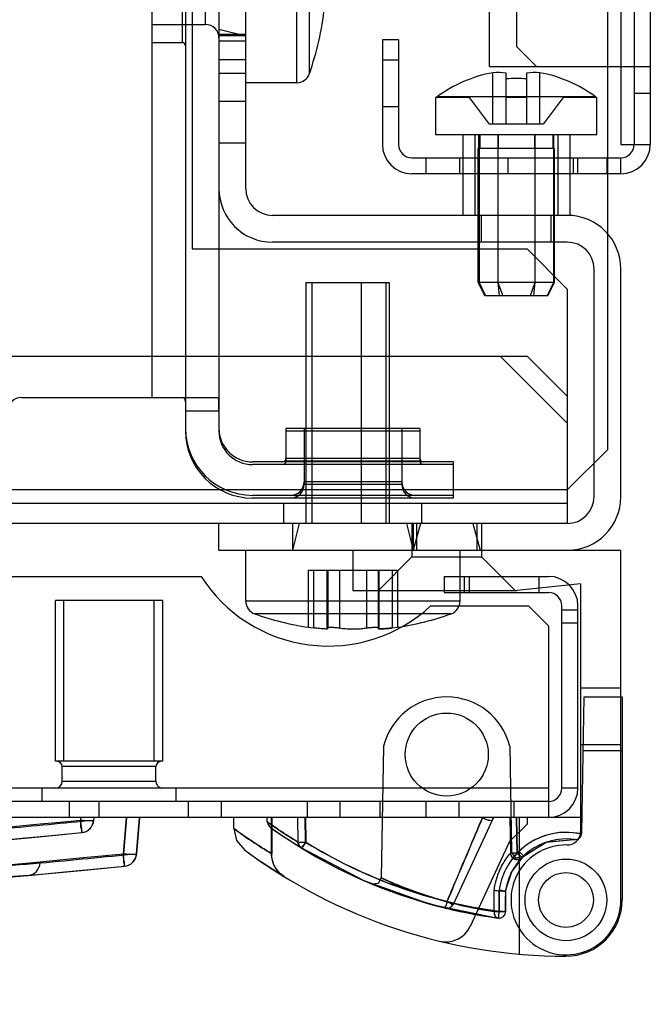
# Model space of a CAD drawing. Header units: millimetres. Extents: x 81 to 687, y 236 to 852.
# Tile 24 of 52: x 637 to 684, y 236 to 309. Entities that reach past the tile are written whole.
import ezdxf

# ---------------------------------------------------------------- set-up
doc = ezdxf.new("R2010")
doc.units = ezdxf.units.MM
doc.header["$LTSCALE"] = 70.538372
doc.layers.get('0').update_dxf_attribs({"linetype": 'CONTINUOUS'})

msp = doc.modelspace()

# ---------------------------------------------------------------- linework, layer by layer
at = {"color": 7, "linetype": 'Continuous'}
for p, q in [((682.143, 800.388), (682.143, 299.788)), ((683.143, 800.388), (683.143, 299.788)), ((684.343, 800.388), (684.343, 299.788)), ((647.143, 325.888), (647.143, 280.888)), ((649.643, 325.888), (649.643, 278.388)), ((652.143, 325.888), (652.143, 278.388)), ((672.343, 305.588), (672.343, 325.088)), ((650.143, 320.988), (650.143, 291.988)), ((654.143, 296.488), (654.143, 320.488)), ((657.947, 304.388), (657.947, 320.388)), ((658.89, 305.056), (658.89, 319.72)), ((681.143, 318.988), (681.143, 276.988)), ((649.393, 317.388), (649.393, 307.388)), ((674.343, 317.418), (674.343, 307.088)), ((651.143, 308.738), (651.143, 316.038)), ((647.143, 308.738), (651.143, 308.738)), ((652.143, 308.388), (654.143, 307.888)), ((654.143, 307.988), (652.143, 307.988)), ((647.143, 307.388), (649.393, 307.388)), ((654.143, 307.888), (652.143, 307.888)), ((654.143, 307.488), (652.143, 307.488)), ((665.543, 307.588), (664.343, 307.588)), ((664.343, 307.588), (664.343, 299.788)), ((665.543, 307.588), (665.543, 299.788)), ((675.843, 305.588), (674.343, 307.088)), ((654.143, 306.088), (652.143, 306.088)), ((664.343, 306.088), (665.543, 306.088)), ((654.143, 305.088), (652.143, 305.088)), ((672.343, 305.588), (684.343, 305.588)), ((672.593, 301.288), (672.593, 305.133)), ((673.593, 301.288), (673.593, 305.108)), ((675.093, 305.108), (675.093, 301.288)), ((676.093, 301.288), (676.093, 305.133)), ((657.947, 304.388), (654.143, 304.388)), ((684.343, 303.588), (683.143, 303.588)), ((654.143, 302.988), (652.143, 302.988)), ((670.843, 303.288), (668.343, 303.288)), ((668.343, 300.488), (668.343, 303.288)), ((668.427, 303.338), (668.427, 303.382)), ((680.259, 303.338), (668.427, 303.338)), ((668.427, 303.288), (668.427, 303.332)), ((672.343, 301.288), (670.843, 303.288)), ((675.093, 303.288), (673.593, 303.288)), ((677.843, 303.288), (676.343, 301.288)), ((680.343, 303.288), (677.843, 303.288)), ((680.259, 303.338), (680.259, 303.382)), ((680.259, 303.288), (680.259, 303.332)), ((680.343, 300.488), (680.343, 303.288)), ((665.543, 302.588), (664.343, 302.588)), ((676.343, 301.288), (672.343, 301.288)), ((654.143, 299.888), (652.143, 299.888)), ((680.343, 300.488), (668.343, 300.488)), ((670.343, 300.488), (670.343, 294.488)), ((671.243, 300.488), (671.243, 294.488)), ((671.538, 299.488), (671.538, 300.488)), ((671.617, 300.488), (671.617, 299.488)), ((672.964, 300.488), (672.964, 299.488)), ((672.996, 300.488), (672.996, 299.488)), ((675.69, 300.488), (675.69, 299.488)), ((675.722, 300.488), (675.722, 299.488)), ((677.069, 300.488), (677.069, 299.488)), ((677.148, 299.488), (677.148, 300.488)), ((677.443, 300.488), (677.443, 294.488)), ((678.343, 300.488), (678.343, 294.488)), ((677.198, 299.488), (671.488, 299.488)), ((671.488, 289.488), (671.488, 299.488)), ((671.569, 299.488), (671.569, 289.488)), ((672.953, 299.488), (672.953, 289.488)), ((672.959, 299.488), (672.959, 289.488)), ((675.727, 299.488), (675.727, 289.488)), ((675.734, 299.488), (675.734, 289.488)), ((677.117, 299.488), (677.117, 289.488)), ((677.198, 289.488), (677.198, 299.488)), ((682.143, 299.788), (684.343, 299.788)), ((666.543, 298.788), (682.143, 298.788)), ((667.593, 298.788), (667.593, 297.588)), ((670.093, 298.788), (670.093, 297.588)), ((673.743, 297.588), (673.743, 298.788)), ((678.593, 298.788), (678.593, 297.588)), ((678.943, 297.588), (678.943, 298.788)), ((681.093, 298.788), (681.093, 297.588)), ((682.143, 297.588), (682.143, 298.788)), ((682.143, 297.588), (666.543, 297.588)), ((678.343, 294.488), (656.143, 294.488)), ((671.743, 292.488), (671.743, 294.488)), ((676.943, 292.488), (676.943, 294.488)), ((650.143, 291.988), (675.143, 291.988)), ((678.143, 292.488), (656.143, 292.488)), ((678.143, 288.988), (675.143, 291.988)), ((680.143, 273.488), (680.143, 290.488)), ((682.143, 273.488), (682.143, 290.488)), ((658.643, 289.488), (664.878, 289.488)), ((658.643, 271.488), (658.643, 289.488)), ((659.074, 289.488), (659.074, 271.488)), ((662.766, 289.488), (662.766, 271.488)), ((664.589, 289.488), (664.589, 271.488)), ((664.878, 271.488), (664.878, 289.488)), ((677.198, 289.488), (671.488, 289.488)), ((671.988, 288.488), (671.488, 289.488)), ((671.569, 289.488), (672.048, 288.488)), ((672.953, 289.488), (673.067, 288.488)), ((672.959, 289.488), (673.324, 288.488)), ((675.727, 289.488), (675.363, 288.488)), ((675.734, 289.488), (675.619, 288.488)), ((677.117, 289.488), (676.639, 288.488)), ((676.698, 288.488), (677.198, 289.488)), ((678.143, 288.988), (678.143, 271.488)), ((676.698, 288.488), (671.988, 288.488)), ((92.643, 283.988), (675.143, 283.988)), ((678.143, 278.988), (673.143, 283.988)), ((678.143, 280.988), (675.143, 283.988)), ((637.393, 280.888), (652.042, 280.888)), ((649.643, 279.888), (652.143, 279.888)), ((667.143, 278.588), (657.143, 278.588)), ((657.143, 278.588), (657.143, 276.138)), ((658.493, 278.588), (658.493, 274.388)), ((665.793, 278.588), (665.793, 274.388)), ((667.143, 278.588), (667.143, 276.138)), ((667.143, 278.388), (657.143, 278.388)), ((681.143, 276.988), (678.143, 273.988)), ((669.643, 276.088), (654.643, 276.088)), ((669.643, 275.888), (654.643, 275.888)), ((667.143, 276.338), (657.143, 276.338)), ((667.143, 276.138), (657.143, 276.138)), ((669.643, 273.388), (669.643, 276.088)), ((665.793, 274.588), (658.493, 274.588)), ((665.793, 274.388), (658.493, 274.388)), ((678.143, 273.988), (89.643, 273.988)), ((669.643, 273.588), (654.643, 273.588)), ((678.143, 272.988), (89.643, 272.988)), ((669.643, 273.388), (654.643, 273.388)), ((656.993, 271.488), (656.993, 272.988)), ((667.293, 271.488), (667.293, 272.988)), ((678.143, 271.488), (89.643, 271.488)), ((652.143, 269.488), (652.143, 271.488)), ((657.643, 271.488), (657.643, 269.488)), ((658.143, 271.488), (657.643, 269.488)), ((666.143, 271.488), (666.643, 269.488)), ((666.543, 271.488), (666.543, 268.988)), ((666.643, 271.488), (666.643, 269.488)), ((667.179, 271.488), (666.643, 269.488)), ((666.893, 271.488), (666.893, 269.488)), ((671.107, 271.488), (671.643, 269.488)), ((671.393, 271.488), (671.393, 269.488)), ((671.743, 271.488), (671.743, 268.988)), ((652.143, 269.488), (682.143, 269.488)), ((654.143, 265.684), (654.143, 269.488)), ((662.143, 269.488), (662.143, 266.488)), ((670.143, 265.684), (670.143, 269.488)), ((682.143, 243.388), (682.143, 269.488)), ((666.543, 268.988), (664.043, 266.488)), ((666.543, 268.988), (671.743, 268.988)), ((671.743, 268.988), (674.243, 266.488)), ((665.483, 267.988), (658.803, 267.988)), ((658.803, 267.988), (658.803, 263.742)), ((659.21, 267.988), (659.21, 263.69)), ((660.201, 267.988), (660.201, 263.708)), ((660.22, 267.988), (660.22, 263.69)), ((660.271, 267.988), (660.271, 263.65)), ((661.133, 267.988), (661.133, 263.69)), ((663.153, 267.988), (663.153, 263.69)), ((664.016, 267.988), (664.016, 263.65)), ((664.066, 267.988), (664.066, 263.69)), ((664.086, 267.988), (664.086, 263.708)), ((665.076, 267.988), (665.076, 263.69)), ((665.483, 267.988), (665.483, 263.742)), ((117.076, 267.538), (650.81, 267.538)), ((668.943, 267.538), (676.743, 267.538)), ((668.943, 267.538), (668.943, 266.338)), ((670.443, 267.538), (670.443, 266.338)), ((670.843, 266.338), (670.843, 267.538)), ((679.143, 266.988), (674.393, 266.488)), ((676.043, 266.338), (676.043, 267.538)), ((679.143, 266.988), (679.143, 248.487)), ((662.143, 266.488), (674.393, 266.488)), ((668.943, 266.338), (676.743, 266.338)), ((640.568, 265.738), (639.943, 265.738)), ((639.943, 253.738), (639.943, 265.738)), ((647.318, 265.738), (640.568, 265.738)), ((640.568, 253.738), (640.568, 265.738)), ((647.943, 265.738), (647.318, 265.738)), ((647.318, 253.738), (647.318, 265.738)), ((647.943, 253.738), (647.943, 265.738)), ((670.143, 265.684), (654.143, 265.684)), ((667.943, 265.338), (675.243, 265.338)), ((676.743, 263.838), (675.243, 265.338)), ((677.743, 251.738), (677.743, 265.338)), ((678.943, 251.738), (678.943, 265.338)), ((654.811, 264.741), (654.811, 264.741)), ((669.475, 264.741), (654.811, 264.741)), ((669.475, 264.741), (669.475, 264.741)), ((677.743, 265.038), (678.943, 265.038)), ((678.943, 264.039), (677.743, 264.039)), ((658.803, 263.742), (659.21, 263.69)), ((665.076, 263.69), (665.483, 263.742)), ((676.743, 263.838), (676.743, 249.538)), ((682.143, 259.188), (679.143, 259.188)), ((679.223, 248.384), (679.4, 258.538)), ((679.4, 258.538), (682.243, 258.538)), ((682.243, 258.538), (682.243, 243.388)), ((664.436, 254.857), (664.264, 245.026)), ((673.85, 254.857), (673.988, 246.966)), ((679.143, 254.988), (682.143, 254.988)), ((679.33, 254.538), (682.243, 254.538)), ((647.943, 253.738), (639.943, 253.738)), ((647.443, 253.338), (640.443, 253.338)), ((640.443, 252.238), (640.443, 253.338)), ((647.443, 252.238), (647.443, 253.338)), ((647.443, 252.238), (640.443, 252.238)), ((676.743, 251.738), (91.143, 251.738)), ((638.943, 250.738), (638.943, 251.738)), ((648.943, 250.738), (648.943, 251.738)), ((678.943, 251.738), (677.743, 251.738)), ((676.743, 250.738), (91.143, 250.738)), ((640.953, 250.738), (640.953, 249.538)), ((643.184, 250.738), (643.184, 249.538)), ((649.852, 250.738), (649.852, 249.538)), ((652.314, 250.738), (652.314, 249.538)), ((658.716, 250.738), (658.716, 249.538)), ((661.178, 250.738), (661.178, 249.538)), ((664.143, 250.738), (664.143, 249.538)), ((667.579, 250.738), (667.579, 249.538)), ((670.041, 250.738), (670.041, 249.538)), ((674.143, 250.738), (674.143, 249.538)), ((679.243, 249.538), (91.143, 249.538)), ((641.818, 249.538), (641.804, 249.346)), ((642.796, 249.538), (642.781, 249.346)), ((642.796, 249.538), (642.781, 249.346)), ((642.801, 249.332), (642.816, 249.538)), ((645.235, 249.538), (645.006, 246.833)), ((645.006, 246.833), (645.235, 249.538)), ((645.985, 246.833), (646.215, 249.538)), ((646.215, 249.538), (645.985, 246.833)), ((646.002, 246.818), (646.233, 249.538)), ((653.243, 248.728), (653.243, 249.538)), ((655.749, 249.222), (655.743, 249.538)), ((656.043, 249.538), (656.043, 246.854)), ((656.078, 249.538), (656.078, 246.833)), ((658.003, 249.538), (658.03, 247.705)), ((658.062, 247.685), (658.035, 249.538)), ((658.601, 247.705), (658.575, 249.538)), ((658.607, 249.538), (658.633, 247.685)), ((672.643, 249.538), (669.618, 243.051)), ((672.549, 249.336), (672.643, 249.538)), ((673.848, 249.538), (673.904, 246.879)), ((673.857, 249.538), (673.912, 246.881)), ((674.348, 249.538), (674.404, 246.881)), ((674.402, 246.881), (674.348, 249.538)), ((674.543, 249.538), (674.543, 239.341)), ((675.143, 249.538), (675.143, 249.038)), ((655.957, 248.826), (656.198, 248.653)), ((675.143, 249.038), (673.843, 247.738)), ((656.947, 248.135), (658.261, 247.288)), ((656.961, 248.125), (658.294, 247.268)), ((673.843, 247.738), (670.892, 241.409)), ((654.046, 247.126), (654.36, 246.896)), ((674.302, 246.511), (673.988, 246.966)), ((654.347, 246.905), (655.325, 246.214)), ((655.308, 246.226), (657.035, 245.107)), ((674.84, 246.62), (674.302, 246.511)), ((674.764, 246.543), (674.821, 246.601)), ((674.821, 246.601), (674.841, 246.621)), ((655.325, 246.214), (656.998, 245.13)), ((673.543, 244.061), (674.002, 245.478)), ((663.572, 244.573), (664.249, 244.299)), ((664.039, 244.616), (663.573, 244.573)), ((672.684, 242.517), (672.682, 244.089)), ((673.05, 242.516), (673.05, 244.089)), ((673.05, 244.088), (673.05, 242.516)), ((673.543, 244.061), (673.543, 242.526)), ((666.237, 243.583), (669.046, 242.777)), ((673.543, 242.526), (673.543, 243.645))]:
    msp.add_line(p, q, dxfattribs=at)
for points in [[(660.22, 263.69), (660.248, 263.675), (660.265, 263.662)], [(660.271, 263.65), (660.265, 263.662), (660.248, 263.675), (660.22, 263.69)], [(664.066, 263.69), (664.038, 263.675), (664.021, 263.662), (664.016, 263.65)], [(655.749, 249.223), (655.806, 248.999), (655.956, 248.826)], [(653.243, 248.728), (653.456, 247.831), (654.046, 247.126)], [(655.957, 248.826), (656.195, 248.655), (656.961, 248.125)], [(635.192, 247.779), (637.696, 248.013), (639.932, 248.224), (641.899, 248.412)], [(674.764, 246.543), (676.549, 247.686), (678.656, 247.897)], [(674.764, 246.543), (676.556, 247.689), (678.656, 247.897)], [(674.89, 246.668), (676.631, 247.714), (678.656, 247.897)], [(674.89, 246.668), (676.63, 247.713), (678.656, 247.897)], [(658.261, 247.288), (662.965, 244.831), (667.906, 243.075), (672.976, 242.03)], [(658.294, 247.268), (662.988, 244.821), (667.918, 243.072), (672.976, 242.03)], [(673.543, 244.061), (674.002, 245.478), (674.89, 246.668)], [(673.543, 244.06), (673.966, 245.407), (674.555, 246.309), (674.841, 246.621)], [(673.543, 244.06), (673.966, 245.407), (674.555, 246.31)], [(637.924, 245.222), (640.638, 245.478), (643.032, 245.707), (645.103, 245.908)], [(664.264, 245.026), (664.039, 244.616), (663.573, 244.573)], [(663.573, 244.573), (664.249, 244.299), (666.237, 243.582), (669.046, 242.777)], [(663.573, 244.573), (664.128, 244.347), (665.765, 243.741), (668.194, 242.996), (670.797, 242.39), (672.976, 242.03)], [(664.128, 244.347), (665.766, 243.741), (668.197, 242.995), (670.799, 242.39), (672.976, 242.03)]]:
    msp.add_lwpolyline(points, dxfattribs=at)
for centre, radius in [((669.143, 254.238), 3.1), ((678.043, 243.388), 3.05), ((678.043, 243.388), 2.05)]:
    msp.add_circle(centre, radius, dxfattribs=at)
for centre, radius, start, end in [((638.06, 312.388), 22.083, 340.60883, 353.80797), ((651.143, 307.738), 1, 0, 90), ((649.393, 307.138), 0.25, 0.00103, 90), ((657.947, 305.388), 1, 270, 340.60883), ((674.343, 295.338), 9.95, 100.12994, 126.48329), ((672.968, 300.234), 4.914, 82.69359, 94.37741), ((675.718, 300.234), 4.914, 85.62259, 97.30641), ((674.343, 295.338), 9.95, 53.51671, 79.87006), ((674.343, 295.338), 9.367, 85.40775, 94.59225), ((666.543, 299.788), 2.2, 180, 270), ((666.543, 299.788), 1, 180, 270), ((682.143, 299.788), 2.2, 270, 360), ((682.143, 299.788), 1, 270, 360), ((656.143, 296.488), 4, 180, 270), ((656.143, 296.488), 2, 180, 270), ((678.143, 290.488), 4, 0, 90), ((678.143, 290.488), 2, 0, 90), ((637.393, 279.888), 1, 90, 180), ((654.643, 278.588), 5, 180, 270), ((654.643, 278.588), 2.5, 180, 270), ((654.643, 278.388), 5, 180, 270), ((654.643, 278.388), 2.5, 180, 270), ((656.893, 276.338), 0.25, 270.00103, 360), ((656.893, 276.138), 0.25, 270.00103, 360), ((667.393, 276.338), 0.25, 180, 269.99897), ((667.393, 276.138), 0.25, 180, 269.99897), ((657.493, 274.588), 1, 270, 360), ((657.493, 274.388), 1, 270, 360), ((666.793, 274.588), 1, 180, 270), ((666.793, 274.388), 1, 180, 270), ((678.143, 273.488), 4, 270, 360), ((678.143, 273.488), 2, 270, 360), ((660.295, 273.588), 11.25, 212.53249, 312.83343), ((676.743, 265.338), 2.2, 0, 90), ((676.743, 265.338), 1, 0, 90), ((655.143, 265.684), 1, 180, 250.60884), ((669.143, 265.684), 1, 289.39116, 360), ((662.143, 285.572), 22.083, 250.60883, 261.3009), ((662.143, 285.572), 22.083, 278.6991, 289.39138), ((669.143, 253.688), 4.85, 13.93965, 166.06035), ((640.043, 253.338), 0.4, 0, 90), ((647.843, 253.338), 0.4, 90, 180), ((639.943, 252.238), 0.5, 270, 360), ((647.943, 252.238), 0.5, 180, 270), ((676.743, 251.738), 2.2, 270, 360), ((676.743, 251.738), 1, 270, 360), ((432.277, 2435.579), 2196.251, 272.947699, 275.474452), ((432.278, 2435.571), 2196.243, 272.947694, 275.474456), ((433.346, 2424.383), 2185.095, 275.322912, 275.500091), ((433.526, 2422.481), 2183.184, 275.322834, 275.500167), ((641.804, 249.407), 1, 275.47447, 355.70676), ((678.043, 279.431), 37.742, 234.26817, 262.28439), ((678.044, 243.378), 5.052, 76.62018, 136.10126), ((678.043, 243.379), 5.05, 76.60793, 136.10989), ((678.044, 243.379), 5.051, 76.61398, 133.86919), ((678.143, 248.487), 1, 268.87648, 360), ((432.281, 2435.59), 2197.2, 270.121472, 275.474478), ((432.281, 2435.591), 2197.202, 272.946099, 275.474479), ((678.043, 243.388), 4.55, 82.26233, 171.49811), ((678.723, 248.392), 0.5, 262.26233, 359), ((678.043, 279.431), 40.242, 233.40192, 270), ((678.06, 243.384), 5.059, 134.04405, 171.99262), ((678.059, 243.385), 5.057, 134.03839, 171.99884), ((677.31, 243.925), 4.504, 137.52733, 138.98395), ((677.302, 243.932), 4.493, 137.52384, 138.98405), ((678.043, 243.388), 4.1, 88.87648, 360), ((432.28, 2435.536), 2199.017, 270.121493, 275.551287), ((432.282, 2435.504), 2198.984, 270.121453, 275.551327), ((433.628, 2421.591), 2185.099, 275.387398, 275.577053), ((433.946, 2418.271), 2181.764, 275.387254, 275.577199), ((645.006, 246.903), 1, 275.55202, 355.14757), ((674.404, 246.889), 0.5, 181.20337, 316.52824), ((432.28, 2435.607), 2200.017, 270.121493, 275.551285), ((432.281, 2435.59), 2200, 270.121472, 275.551306), ((677.422, 273.739), 31.584, 245.37977, 254.8401), ((678.043, 243.388), 4.2, 270, 360), ((669.165, 243.262), 0.5, 256.20821, 335.00322), ((673.043, 242.526), 0.5, 262.2827, 0.00063), ((669.079, 242.254), 2, 256.44336, 335)]:
    msp.add_arc(centre, radius, start, end, dxfattribs=at)
for points, knots in [([(649.434, 280.888), (649.475, 280.888), (649.568, 280.845), (649.619, 280.678), (649.64, 280.464), (649.643, 280.191), (649.643, 279.993), (649.643, 279.889)], [0, 0, 0, 0, 0.110801, 0.249556, 0.453661, 0.712419, 1, 1, 1, 1]), ([(652.143, 279.888), (652.143, 279.992), (652.143, 280.186), (652.142, 280.469), (652.129, 280.67), (652.111, 280.888), (652.042, 280.888)], [0, 0, 0, 0, 0.306169, 0.580953, 0.797082, 1, 1, 1, 1]), ([(660.271, 263.65), (660.271, 263.577), (660.05, 263.629), (659.888, 263.619), (659.682, 263.639), (659.458, 263.66), (659.295, 263.68), (659.21, 263.69)], [0, 0, 0, 0, 0.205634, 0.355271, 0.542137, 0.759186, 1, 1, 1, 1]), ([(660.22, 263.69), (660.16, 263.718), (660.431, 263.749), (660.546, 263.741), (660.707, 263.737), (660.855, 263.725), (661, 263.711), (661.092, 263.698), (661.133, 263.69)], [0, 0, 0, 0, 0.215544, 0.367624, 0.529276, 0.699768, 0.862673, 1, 1, 1, 1]), ([(661.133, 263.69), (661.207, 263.677), (661.363, 263.656), (661.602, 263.634), (661.849, 263.621), (662.096, 263.616), (662.336, 263.618), (662.564, 263.627), (662.778, 263.642), (662.973, 263.662), (663.096, 263.68), (663.153, 263.69)], [0, 0, 0, 0, 0.111343, 0.232032, 0.355215, 0.478008, 0.596786, 0.710412, 0.816289, 0.913679, 1, 1, 1, 1]), ([(663.153, 263.69), (663.192, 263.697), (663.276, 263.709), (663.409, 263.724), (663.552, 263.734), (663.691, 263.742), (663.832, 263.741), (663.92, 263.749), (664.107, 263.709), (664.066, 263.69)], [0, 0, 0, 0, 0.126794, 0.275238, 0.434019, 0.591369, 0.73524, 0.855308, 1, 1, 1, 1]), ([(665.076, 263.69), (665.035, 263.685), (664.951, 263.675), (664.817, 263.659), (664.666, 263.644), (664.498, 263.63), (664.315, 263.615), (664.182, 263.626), (664.016, 263.604), (664.016, 263.65)], [0, 0, 0, 0, 0.116542, 0.238742, 0.379236, 0.542001, 0.71737, 0.868884, 1, 1, 1, 1]), ([(664.016, 263.65), (664.016, 263.604), (664.182, 263.626), (664.314, 263.615), (664.498, 263.63), (664.665, 263.644), (664.817, 263.659), (664.951, 263.675), (665.035, 263.685), (665.076, 263.69)], [0, 0, 0, 0, 0.130943, 0.282368, 0.457857, 0.620772, 0.761318, 0.883433, 1, 1, 1, 1]), ([(641.804, 249.346), (641.943, 249.336), (642.236, 249.322), (642.42, 249.303), (642.851, 249.319), (642.781, 249.346)], [0, 0, 0, 0, 0.425259, 0.771413, 1, 1, 1, 1]), ([(641.899, 248.412), (641.987, 248.42), (641.817, 248.731), (641.854, 248.984), (641.815, 249.224), (641.804, 249.346)], [0, 0, 0, 0, 0.281196, 0.608375, 1, 1, 1, 1]), ([(641.804, 249.346), (641.819, 249.191), (641.82, 248.891), (641.923, 248.671), (641.856, 248.407), (641.899, 248.412)], [0, 0, 0, 0, 0.495601, 0.861233, 1, 1, 1, 1]), ([(641.804, 249.346), (641.946, 249.335), (642.247, 249.323), (642.427, 249.301), (642.846, 249.321), (642.781, 249.346)], [0, 0, 0, 0, 0.435743, 0.787192, 1, 1, 1, 1]), ([(641.899, 248.412), (642.125, 248.433), (642.578, 248.653), (642.768, 249.116), (642.781, 249.346)], [0, 0, 0, 0, 0.49634, 1, 1, 1, 1]), ([(658.03, 247.705), (657.658, 247.939), (656.968, 248.376), (656.405, 248.755), (655.584, 249.34), (656.422, 248.743), (656.989, 248.363), (657.687, 247.92), (658.062, 247.686)], [0, 0, 0, 0, 0.243652, 0.411343, 0.496515, 0.584737, 0.754391, 1, 1, 1, 1]), ([(669.163, 243.253), (669.396, 243.806), (669.839, 244.851), (670.505, 246.428), (671.156, 247.971), (671.599, 249.021), (671.817, 249.538)], [0, 0, 0, 0, 0.263722, 0.49897, 0.752981, 1, 1, 1, 1]), ([(671.817, 249.538), (671.635, 249.105), (671.241, 248.172), (670.609, 246.675), (669.907, 245.013), (669.416, 243.852), (669.163, 243.253)], [0, 0, 0, 0, 0.20662, 0.445593, 0.714188, 1, 1, 1, 1]), ([(672.549, 249.336), (672.536, 249.309), (672.42, 249.286), (672.249, 249.33), (672.025, 249.413), (671.88, 249.495), (671.817, 249.538)], [0, 0, 0, 0, 0.112959, 0.367629, 0.708318, 1, 1, 1, 1]), ([(672.549, 249.336), (672.536, 249.309), (672.421, 249.286), (672.25, 249.33), (672.026, 249.412), (671.881, 249.495), (671.817, 249.538)], [0, 0, 0, 0, 0.112259, 0.365892, 0.706942, 1, 1, 1, 1]), ([(656.043, 246.854), (655.569, 247.143), (654.714, 247.695), (654.021, 248.163), (653.048, 248.869), (654.045, 248.146), (654.74, 247.678), (655.602, 247.122), (656.078, 246.833)], [0, 0, 0, 0, 0.250335, 0.41543, 0.496929, 0.582114, 0.74894, 1, 1, 1, 1]), ([(658.03, 247.705), (658.076, 247.7), (658.166, 247.702), (658.304, 247.701), (658.448, 247.703), (658.549, 247.704), (658.601, 247.705)], [0, 0, 0, 0, 0.245528, 0.466742, 0.726771, 1, 1, 1, 1]), ([(658.601, 247.705), (658.568, 247.649), (658.501, 247.546), (658.4, 247.404), (658.332, 247.332), (658.275, 247.279), (658.261, 247.288)], [0, 0, 0, 0, 0.356951, 0.689498, 0.91036, 1, 1, 1, 1]), ([(673.051, 242.517), (670.496, 242.865), (665.459, 244.105), (660.785, 246.355), (658.601, 247.705)], [0, 0, 0, 0, 0.501059, 1, 1, 1, 1]), ([(608.345, 247.009), (612.351, 246.648), (619.744, 246.073), (629.902, 245.707), (636.051, 245.892), (638.788, 246.148)], [0, 0, 0, 0, 0.395779, 0.729468, 1, 1, 1, 1]), ([(638.786, 246.148), (636.049, 245.892), (629.902, 245.707), (619.744, 246.073), (612.351, 246.648), (608.345, 247.009)], [0, 0, 0, 0, 0.270476, 0.604191, 1, 1, 1, 1]), ([(658.633, 247.685), (658.581, 247.684), (658.48, 247.683), (658.336, 247.681), (658.198, 247.682), (658.109, 247.68), (658.062, 247.685)], [0, 0, 0, 0, 0.273209, 0.533199, 0.754359, 1, 1, 1, 1]), ([(658.294, 247.268), (658.308, 247.259), (658.364, 247.312), (658.432, 247.385), (658.533, 247.526), (658.6, 247.63), (658.633, 247.685)], [0, 0, 0, 0, 0.089633, 0.310495, 0.643032, 1, 1, 1, 1]), ([(658.633, 247.685), (660.813, 246.34), (665.477, 244.1), (670.502, 242.864), (673.051, 242.517)], [0, 0, 0, 0, 0.498946, 1, 1, 1, 1]), ([(672.682, 244.089), (672.714, 244.342), (672.808, 244.817), (673.03, 245.466), (673.288, 246.001), (673.546, 246.415), (673.777, 246.725), (673.921, 246.892), (673.988, 246.966)], [0, 0, 0, 0, 0.238868, 0.451485, 0.639313, 0.79343, 0.906534, 1, 1, 1, 1]), ([(674.89, 246.668), (674.887, 246.666), (674.877, 246.684), (674.859, 246.694), (674.826, 246.731), (674.762, 246.793), (674.666, 246.893), (674.586, 246.976), (674.543, 247.02)], [0, 0, 0, 0, 0.018955, 0.074713, 0.1662, 0.292286, 0.628723, 1, 1, 1, 1]), ([(645.006, 246.833), (645.147, 246.821), (645.445, 246.806), (645.63, 246.785), (646.05, 246.804), (645.985, 246.833)], [0, 0, 0, 0, 0.431757, 0.780983, 1, 1, 1, 1]), ([(645.103, 245.908), (645.142, 245.912), (645.037, 246.149), (645.072, 246.379), (645.018, 246.676), (645.006, 246.833)], [0, 0, 0, 0, 0.128801, 0.491194, 1, 1, 1, 1]), ([(645.006, 246.833), (645.144, 246.822), (645.435, 246.806), (645.623, 246.787), (646.055, 246.801), (645.985, 246.833)], [0, 0, 0, 0, 0.421637, 0.765541, 1, 1, 1, 1]), ([(645.103, 245.908), (645.063, 245.904), (645.125, 246.153), (645.022, 246.371), (645.022, 246.674), (645.006, 246.833)], [0, 0, 0, 0, 0.126855, 0.48343, 1, 1, 1, 1]), ([(645.103, 245.908), (645.327, 245.93), (645.777, 246.147), (645.97, 246.605), (645.985, 246.833)], [0, 0, 0, 0, 0.496698, 1, 1, 1, 1]), ([(656.043, 246.854), (656.043, 246.683), (656.087, 246.337), (656.278, 245.853), (656.586, 245.436), (656.854, 245.218), (656.998, 245.13)], [0, 0, 0, 0, 0.251164, 0.502465, 0.753043, 1, 1, 1, 1]), ([(657.035, 245.107), (656.89, 245.196), (656.622, 245.413), (656.314, 245.83), (656.122, 246.315), (656.078, 246.661), (656.078, 246.833)], [0, 0, 0, 0, 0.246968, 0.497547, 0.748841, 1, 1, 1, 1]), ([(674.404, 246.881), (674.346, 246.879), (674.227, 246.877), (674.121, 246.876), (673.854, 246.874), (673.912, 246.881)], [0, 0, 0, 0, 0.349892, 0.643401, 1, 1, 1, 1]), ([(674.404, 246.881), (674.346, 246.879), (674.227, 246.877), (674.121, 246.876), (673.854, 246.874), (673.912, 246.881)], [0, 0, 0, 0, 0.349892, 0.643401, 1, 1, 1, 1]), ([(674.404, 246.881), (674.347, 246.879), (674.225, 246.877), (674.121, 246.878), (673.856, 246.87), (673.912, 246.881)], [0, 0, 0, 0, 0.348219, 0.65479, 1, 1, 1, 1]), ([(674.404, 246.881), (674.347, 246.879), (674.225, 246.877), (674.121, 246.878), (673.856, 246.87), (673.912, 246.881)], [0, 0, 0, 0, 0.348219, 0.65479, 1, 1, 1, 1]), ([(674.764, 246.543), (674.727, 246.504), (674.638, 246.439), (674.479, 246.392), (674.312, 246.4), (674.155, 246.462), (674.026, 246.572), (673.939, 246.716), (673.915, 246.826), (673.912, 246.881)], [0, 0, 0, 0, 0.140162, 0.281287, 0.4239, 0.567876, 0.712514, 0.856838, 1, 1, 1, 1]), ([(674.764, 246.543), (674.718, 246.494), (674.631, 246.693), (674.511, 246.768), (674.442, 246.845), (674.404, 246.881)], [0, 0, 0, 0, 0.407771, 0.683763, 1, 1, 1, 1]), ([(674.404, 246.881), (674.442, 246.846), (674.512, 246.767), (674.632, 246.693), (674.719, 246.496), (674.764, 246.543)], [0, 0, 0, 0, 0.315956, 0.603078, 1, 1, 1, 1]), ([(637.924, 245.222), (635.932, 245.035), (631.571, 244.837), (624.496, 244.922), (616.374, 245.347), (610.619, 245.812), (607.572, 246.088)], [0, 0, 0, 0, 0.197457, 0.430288, 0.69805, 1, 1, 1, 1]), ([(607.572, 246.088), (610.619, 245.812), (616.374, 245.347), (624.496, 244.922), (631.571, 244.837), (635.932, 245.035), (637.924, 245.222)], [0, 0, 0, 0, 0.30195, 0.569711, 0.802543, 1, 1, 1, 1]), ([(637.924, 245.222), (638.144, 245.243), (638.589, 245.464), (638.772, 245.92), (638.786, 246.148)], [0, 0, 0, 0, 0.492885, 1, 1, 1, 1]), ([(637.924, 245.222), (638.144, 245.243), (638.589, 245.464), (638.772, 245.92), (638.786, 246.148)], [0, 0, 0, 0, 0.492882, 1, 1, 1, 1]), ([(672.684, 242.517), (671.832, 242.644), (670.024, 242.991), (667.498, 243.714), (665.555, 244.452), (664.549, 244.895), (664.264, 245.026)], [0, 0, 0, 0, 0.293121, 0.625841, 0.893279, 1, 1, 1, 1]), ([(669.163, 243.253), (668, 243.568), (666.482, 244.074), (664.88, 244.748), (664.394, 244.966), (664.264, 245.026)], [0, 0, 0, 0, 0.693318, 0.917955, 1, 1, 1, 1]), ([(664.264, 245.026), (664.549, 244.895), (665.555, 244.452), (667.498, 243.714), (670.024, 242.991), (671.832, 242.644), (672.684, 242.517)], [0, 0, 0, 0, 0.106721, 0.374161, 0.706879, 1, 1, 1, 1]), ([(673.543, 244.061), (673.537, 243.985), (673.318, 244.049), (673.159, 244.035), (672.986, 244.052), (672.829, 244.067), (672.728, 244.081), (672.682, 244.089)], [0, 0, 0, 0, 0.263449, 0.445922, 0.646119, 0.838609, 1, 1, 1, 1]), ([(673.543, 244.061), (673.537, 243.985), (673.317, 244.049), (673.157, 244.035), (672.985, 244.052), (672.829, 244.067), (672.727, 244.081), (672.682, 244.089)], [0, 0, 0, 0, 0.265967, 0.447836, 0.647124, 0.839303, 1, 1, 1, 1]), ([(673.05, 244.089), (673.101, 244.085), (673.203, 244.073), (673.343, 244.089), (673.538, 243.994), (673.543, 244.061)], [0, 0, 0, 0, 0.310846, 0.58915, 1, 1, 1, 1]), ([(673.543, 244.061), (673.538, 243.994), (673.343, 244.089), (673.204, 244.073), (673.102, 244.085), (673.05, 244.088)], [0, 0, 0, 0, 0.410094, 0.688848, 1, 1, 1, 1]), ([(669.163, 243.253), (669.15, 243.204), (669.121, 243.106), (669.113, 242.967), (668.98, 242.793), (669.046, 242.777)], [0, 0, 0, 0, 0.310811, 0.589396, 1, 1, 1, 1]), ([(669.618, 243.051), (669.616, 243.047), (669.597, 243.062), (669.572, 243.065), (669.524, 243.09), (669.439, 243.126), (669.316, 243.183), (669.214, 243.229), (669.163, 243.253)], [0, 0, 0, 0, 0.023462, 0.089215, 0.191828, 0.325758, 0.657405, 1, 1, 1, 1]), ([(669.618, 243.051), (669.588, 242.99), (669.44, 243.148), (669.302, 243.183), (669.21, 243.232), (669.163, 243.253)], [0, 0, 0, 0, 0.408847, 0.687889, 1, 1, 1, 1]), ([(672.684, 242.517), (672.681, 242.477), (672.684, 242.395), (672.712, 242.273), (672.767, 242.159), (672.856, 242.067), (672.936, 242.036), (672.976, 242.03)], [0, 0, 0, 0, 0.195568, 0.39285, 0.602808, 0.802515, 1, 1, 1, 1]), ([(672.684, 242.517), (672.682, 242.47), (672.685, 242.38), (672.721, 242.25), (672.797, 242.11), (672.905, 242.04), (672.976, 242.03)], [0, 0, 0, 0, 0.227701, 0.438096, 0.651641, 1, 1, 1, 1]), ([(673.543, 242.526), (673.543, 242.454), (673.328, 242.535), (673.177, 242.508), (673.005, 242.514), (672.841, 242.513), (672.734, 242.516), (672.684, 242.517)], [0, 0, 0, 0, 0.249776, 0.422929, 0.625467, 0.825029, 1, 1, 1, 1]), ([(672.684, 242.517), (672.73, 242.516), (672.83, 242.514), (672.989, 242.513), (673.156, 242.513), (673.268, 242.514), (673.322, 242.515)], [0, 0, 0, 0, 0.216395, 0.471796, 0.744438, 1, 1, 1, 1]), ([(673.051, 242.517), (673.043, 242.467), (673.034, 242.366), (672.991, 242.233), (673.044, 242.021), (672.976, 242.03)], [0, 0, 0, 0, 0.304637, 0.583772, 1, 1, 1, 1]), ([(673.05, 242.516), (673.044, 242.466), (673.035, 242.363), (672.99, 242.232), (673.042, 242.018), (672.976, 242.03)], [0, 0, 0, 0, 0.309928, 0.589724, 1, 1, 1, 1]), ([(673.543, 242.526), (673.543, 242.459), (673.343, 242.538), (673.205, 242.512), (673.102, 242.516), (673.05, 242.516)], [0, 0, 0, 0, 0.405954, 0.685376, 1, 1, 1, 1]), ([(673.543, 242.526), (673.543, 242.458), (673.341, 242.538), (673.204, 242.512), (673.101, 242.516), (673.05, 242.516)], [0, 0, 0, 0, 0.41131, 0.690075, 1, 1, 1, 1])]:
    msp.add_open_spline(points, degree=3, knots=knots, dxfattribs=at)
for points in [[(658.261, 247.288), (658.126, 247.371), (658.03, 247.546), (658.03, 247.705)], [(658.062, 247.686), (658.062, 247.526), (658.158, 247.351), (658.294, 247.268)], [(673.322, 242.515), (673.361, 242.516), (673.439, 242.479), (673.439, 242.518)]]:
    msp.add_open_spline(points, degree=3, dxfattribs=at)

doc.saveas('drawing.dxf')
